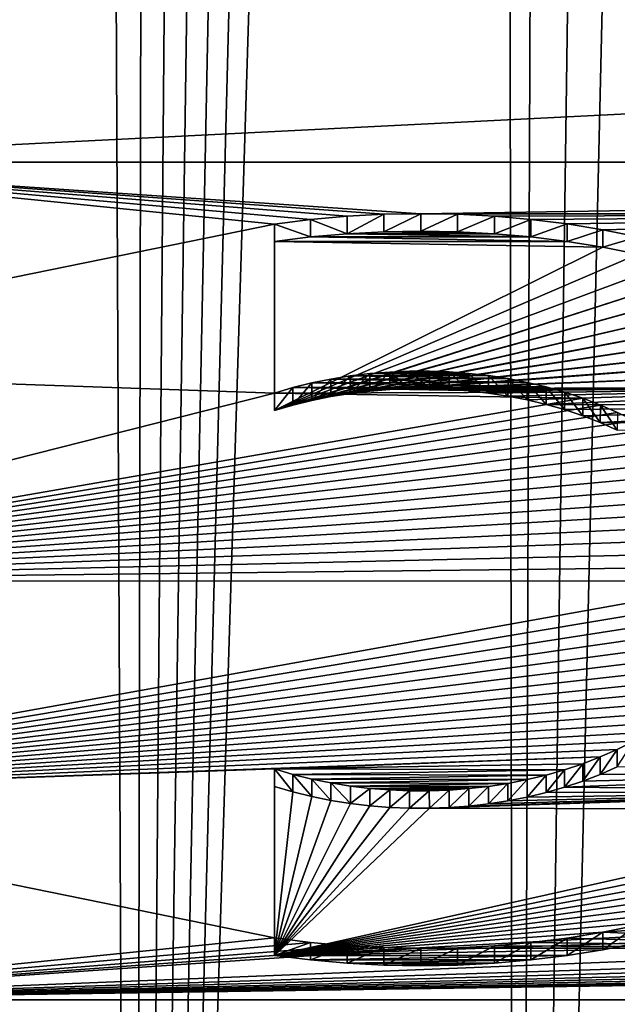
# Model space of a CAD drawing. Header units: metres. Extents: x -109 to 109, y -67 to 73.
# Tile 159 of 253: x 72.64 to 74.04, y -59.19 to -56.89. Entities that reach past the tile are written whole.
import ezdxf

# ---------------------------------------------------------------- set-up
doc = ezdxf.new("R2010")
doc.units = ezdxf.units.M
doc.layers.add('solid_508035_K244200000C76', color=7, linetype='CONTINUOUS')

msp = doc.modelspace()

# ---------------------------------------------------------------- linework, layer by layer
at = {"layer": 'solid_508035_K244200000C76'}
for points in [[(73.801636, -65.569527, 20.97179), (74.190025, -37.666679, 2.916533), (74.455818, -37.418842, 2.794202)], [(74.69976, -65.594063, 21.122646), (73.801636, -65.569527, 20.97179), (74.455818, -37.418842, 2.794202)], [(73.801636, -65.569527, 20.97179), (73.907326, -37.96545, 3.064217), (74.190025, -37.666679, 2.916533)], [(73.801636, -65.569527, 20.97179), (73.759514, -38.136528, 3.148916), (73.907326, -37.96545, 3.064217)], [(72.905945, -65.534691, 20.759512), (73.607391, -38.322773, 3.241128), (73.759514, -38.136528, 3.148916)], [(73.801636, -65.569527, 20.97179), (72.905945, -65.534691, 20.759512), (73.759514, -38.136528, 3.148916)], [(72.905945, -65.534691, 20.759512), (73.451065, -38.526131, 3.342), (73.607391, -38.322773, 3.241128)], [(72.905945, -65.534691, 20.759512), (73.290573, -38.746723, 3.451472), (73.451065, -38.526131, 3.342)], [(72.905945, -65.534691, 20.759512), (73.125946, -38.986641, 3.570763), (73.290573, -38.746723, 3.451472)], [(72.905945, -65.534691, 20.759512), (72.957214, -39.246002, 3.699805), (73.125946, -38.986641, 3.570763)], [(72.905945, -65.534691, 20.759512), (72.784477, -39.527267, 3.840062), (72.957214, -39.246002, 3.699805)], [(72.013756, -65.489098, 20.484795), (72.607765, -39.83057, 3.991472), (72.784477, -39.527267, 3.840062)], [(72.905945, -65.534691, 20.759512), (72.013756, -65.489098, 20.484795), (72.784477, -39.527267, 3.840062)], [(71.801529, -57.219379, 42.153057), (81.198471, -57.219379, 42.153057), (80.830116, -56.766289, 42.800137)], [(71.801529, -57.219379, 42.153057), (80.830116, -56.766289, 42.800137), (72.169884, -56.766289, 42.800137)], [(73.236, -57.36409, 41.946388), (71.801529, -57.219379, 42.153057), (71.575966, -57.702229, 41.463474)], [(73.578979, -57.339874, 41.980976), (81.198471, -57.219379, 42.153057), (71.801529, -57.219379, 42.153057)], [(73.492569, -57.3414, 41.978794), (73.578979, -57.339874, 41.980976), (71.801529, -57.219379, 42.153057)], [(73.406349, -57.345955, 41.972286), (73.492569, -57.3414, 41.978794), (71.801529, -57.219379, 42.153057)], [(73.320786, -57.353519, 41.961483), (73.406349, -57.345955, 41.972286), (71.801529, -57.219379, 42.153057)], [(73.236, -57.36409, 41.946388), (73.320786, -57.353519, 41.961483), (71.801529, -57.219379, 42.153057)], [(73.578979, -57.339874, 41.980976), (75.557144, -57.339874, 41.980972), (81.198471, -57.219379, 42.153057)], [(73.320793, -57.394478, 41.990162), (73.320786, -57.353519, 41.961483), (73.236, -57.36409, 41.946388)], [(73.406364, -57.386913, 42.000969), (73.406349, -57.345955, 41.972286), (73.320786, -57.353519, 41.961483)], [(73.320793, -57.394478, 41.990162), (73.406364, -57.386913, 42.000969), (73.320786, -57.353519, 41.961483)], [(73.406364, -57.386913, 42.000969), (73.492569, -57.3414, 41.978794), (73.406349, -57.345955, 41.972286)], [(73.406364, -57.386913, 42.000969), (73.492584, -57.382355, 42.007477), (73.492569, -57.3414, 41.978794)], [(73.492584, -57.382355, 42.007477), (73.578979, -57.339874, 41.980976), (73.492569, -57.3414, 41.978794)], [(73.492584, -57.382355, 42.007477), (73.578995, -57.380829, 42.009655), (73.578979, -57.339874, 41.980976)], [(73.578979, -57.339874, 41.980976), (73.665421, -57.341381, 41.978821), (75.557144, -57.339874, 41.980972)], [(73.578995, -57.380829, 42.009655), (73.665421, -57.341381, 41.978821), (73.578979, -57.339874, 41.980976)], [(73.578995, -57.380829, 42.009655), (73.665443, -57.382339, 42.0075), (73.665421, -57.341381, 41.978821)], [(73.665421, -57.341381, 41.978821), (73.751663, -57.345917, 41.972347), (75.557144, -57.339874, 41.980972)], [(73.665443, -57.382339, 42.0075), (73.751663, -57.345917, 41.972347), (73.665421, -57.341381, 41.978821)], [(73.665443, -57.382339, 42.0075), (73.751694, -57.386875, 42.001022), (73.751663, -57.345917, 41.972347)], [(73.751663, -57.345917, 41.972347), (73.837219, -57.353458, 41.961571), (75.557144, -57.339874, 41.980972)], [(73.751694, -57.386875, 42.001022), (73.837219, -57.353458, 41.961571), (73.751663, -57.345917, 41.972347)], [(73.751694, -57.386875, 42.001022), (73.83725, -57.394421, 41.990246), (73.837219, -57.353458, 41.961571)], [(73.837219, -57.353458, 41.961571), (73.921951, -57.364006, 41.94651), (75.557144, -57.339874, 41.980972)], [(73.83725, -57.394421, 41.990246), (73.921951, -57.364006, 41.94651), (73.837219, -57.353458, 41.961571)], [(73.921951, -57.364006, 41.94651), (74.005669, -57.377529, 41.927193), (75.557144, -57.339874, 41.980972)], [(74.005669, -57.377529, 41.927193), (74.087837, -57.39397, 41.903713), (75.557144, -57.339874, 41.980972)], [(73.236, -57.759964, 41.381023), (73.236, -57.36409, 41.946388), (71.575966, -57.702229, 41.463474)], [(73.236, -57.405048, 41.975067), (73.236, -57.36409, 41.946388), (73.236, -57.759964, 41.381023)], [(73.236, -57.405048, 41.975067), (73.320793, -57.394478, 41.990162), (73.236, -57.36409, 41.946388)], [(73.83725, -57.394421, 41.990246), (73.921989, -57.404968, 41.975182), (73.921951, -57.364006, 41.94651)], [(73.921989, -57.404968, 41.975182), (74.005669, -57.377529, 41.927193), (73.921951, -57.364006, 41.94651)], [(73.921989, -57.404968, 41.975182), (74.005699, -57.418495, 41.955864), (74.005669, -57.377529, 41.927193)], [(74.005699, -57.418495, 41.955864), (74.087837, -57.39397, 41.903713), (74.005669, -57.377529, 41.927193)], [(73.236, -57.405048, 41.975067), (73.921989, -57.404968, 41.975182), (73.320793, -57.394478, 41.990162)], [(73.320793, -57.394478, 41.990162), (73.83725, -57.394421, 41.990246), (73.406364, -57.386913, 42.000969)], [(73.320793, -57.394478, 41.990162), (73.921989, -57.404968, 41.975182), (73.83725, -57.394421, 41.990246)], [(73.406364, -57.386913, 42.000969), (73.751694, -57.386875, 42.001022), (73.492584, -57.382355, 42.007477)], [(73.406364, -57.386913, 42.000969), (73.83725, -57.394421, 41.990246), (73.751694, -57.386875, 42.001022)], [(73.492584, -57.382355, 42.007477), (73.665443, -57.382339, 42.0075), (73.578995, -57.380829, 42.009655)], [(73.492584, -57.382355, 42.007477), (73.751694, -57.386875, 42.001022), (73.665443, -57.382339, 42.0075)], [(74.005699, -57.418495, 41.955864), (74.087883, -57.43494, 41.932377), (74.087837, -57.39397, 41.903713)], [(73.236, -57.405048, 41.975067), (74.005699, -57.418495, 41.955864), (73.921989, -57.404968, 41.975182)], [(73.236, -57.800919, 41.409702), (73.236, -57.405048, 41.975067), (73.236, -57.759964, 41.381023)], [(73.236, -57.800919, 41.409702), (74.005699, -57.418495, 41.955864), (73.236, -57.405048, 41.975067)], [(73.236, -57.800919, 41.409702), (74.087883, -57.43494, 41.932377), (74.005699, -57.418495, 41.955864)], [(73.236, -57.800919, 41.409702), (74.168373, -57.454277, 41.904758), (74.087883, -57.43494, 41.932377)], [(73.236, -57.800919, 41.409702), (74.246979, -57.476471, 41.873066), (74.168373, -57.454277, 41.904758)], [(73.27935, -57.78825, 41.427799), (74.246979, -57.476471, 41.873066), (73.236, -57.800919, 41.409702)], [(73.27935, -57.78825, 41.427799), (74.323288, -57.501431, 41.837418), (74.246979, -57.476471, 41.873066)], [(73.323494, -57.77737, 41.443336), (74.323288, -57.501431, 41.837418), (73.27935, -57.78825, 41.427799)], [(73.323494, -57.77737, 41.443336), (74.397018, -57.529083, 41.797924), (74.323288, -57.501431, 41.837418)], [(73.368423, -57.768284, 41.456314), (74.397018, -57.529083, 41.797924), (73.323494, -57.77737, 41.443336)], [(73.368423, -57.768284, 41.456314), (74.467987, -57.559372, 41.754669), (74.397018, -57.529083, 41.797924)], [(73.413887, -57.76099, 41.466728), (74.467987, -57.559372, 41.754669), (73.368423, -57.768284, 41.456314)], [(73.413887, -57.76099, 41.466728), (74.535919, -57.592213, 41.707771), (74.467987, -57.559372, 41.754669)], [(73.459816, -57.755489, 41.474583), (74.535919, -57.592213, 41.707771), (73.413887, -57.76099, 41.466728)], [(73.459816, -57.755489, 41.474583), (74.600449, -57.627445, 41.657452), (74.535919, -57.592213, 41.707771)], [(73.506134, -57.751778, 41.479889), (74.600449, -57.627445, 41.657452), (73.459816, -57.755489, 41.474583)], [(73.506134, -57.751778, 41.479889), (74.661385, -57.664993, 41.603825), (74.600449, -57.627445, 41.657452)], [(73.552582, -57.749851, 41.482635), (74.661385, -57.664993, 41.603825), (73.506134, -57.751778, 41.479889)], [(73.552582, -57.749851, 41.482635), (74.718552, -57.704788, 41.546997), (74.661385, -57.664993, 41.603825)], [(73.236, -57.759964, 41.381023), (71.575966, -57.702229, 41.463474), (71.5, -58.200237, 40.752247)], [(73.783516, -57.726147, 41.429321), (73.413872, -57.720036, 41.438046), (73.368416, -57.727325, 41.427631)], [(73.368423, -57.768284, 41.456314), (73.368416, -57.727325, 41.427631), (73.413872, -57.720036, 41.438046)], [(73.413887, -57.76099, 41.466728), (73.368423, -57.768284, 41.456314), (73.413872, -57.720036, 41.438046)], [(73.737953, -57.719109, 41.439369), (73.459801, -57.714535, 41.445904), (73.413872, -57.720036, 41.438046)], [(73.413887, -57.76099, 41.466728), (73.413872, -57.720036, 41.438046), (73.459801, -57.714535, 41.445904)], [(73.783516, -57.726147, 41.429321), (73.737953, -57.719109, 41.439369), (73.413872, -57.720036, 41.438046)], [(73.459816, -57.755489, 41.474583), (73.413887, -57.76099, 41.466728), (73.459801, -57.714535, 41.445904)], [(73.691971, -57.713875, 41.446846), (73.506134, -57.710819, 41.45121), (73.459801, -57.714535, 41.445904)], [(73.459816, -57.755489, 41.474583), (73.459801, -57.714535, 41.445904), (73.506134, -57.710819, 41.45121)], [(73.737953, -57.719109, 41.439369), (73.691971, -57.713875, 41.446846), (73.459801, -57.714535, 41.445904)], [(73.506134, -57.751778, 41.479889), (73.459816, -57.755489, 41.474583), (73.506134, -57.710819, 41.45121)], [(73.645615, -57.710423, 41.451775), (73.552589, -57.708893, 41.453957), (73.506134, -57.710819, 41.45121)], [(73.552582, -57.749851, 41.482635), (73.506134, -57.710819, 41.45121), (73.552589, -57.708893, 41.453957)], [(73.691971, -57.713875, 41.446846), (73.645615, -57.710423, 41.451775), (73.506134, -57.710819, 41.45121)], [(73.552582, -57.749851, 41.482635), (73.506134, -57.751778, 41.479889), (73.506134, -57.710819, 41.45121)], [(73.599075, -57.749722, 41.482826), (74.718552, -57.704788, 41.546997), (73.552582, -57.749851, 41.482635)], [(73.599075, -57.749722, 41.482826), (73.552582, -57.749851, 41.482635), (73.552589, -57.708893, 41.453957)], [(73.645615, -57.710423, 41.451775), (73.599091, -57.708763, 41.454147), (73.552589, -57.708893, 41.453957)], [(73.599075, -57.749722, 41.482826), (73.552589, -57.708893, 41.453957), (73.599091, -57.708763, 41.454147)], [(73.599075, -57.749722, 41.482826), (74.771568, -57.746586, 41.487297), (74.718552, -57.704788, 41.546997)], [(73.645576, -57.751381, 41.480453), (73.599075, -57.749722, 41.482826), (73.599091, -57.708763, 41.454147)], [(73.645576, -57.751381, 41.480453), (73.599091, -57.708763, 41.454147), (73.645615, -57.710423, 41.451775)], [(73.69191, -57.754826, 41.475533), (73.645576, -57.751381, 41.480453), (73.645615, -57.710423, 41.451775)], [(73.69191, -57.754826, 41.475533), (73.645615, -57.710423, 41.451775), (73.691971, -57.713875, 41.446846)], [(73.737869, -57.760056, 41.468063), (73.69191, -57.754826, 41.475533), (73.691971, -57.713875, 41.446846)], [(73.737869, -57.760056, 41.468063), (73.691971, -57.713875, 41.446846), (73.737953, -57.719109, 41.439369)], [(73.783424, -57.767086, 41.458019), (73.737869, -57.760056, 41.468063), (73.737953, -57.719109, 41.439369)], [(73.783424, -57.767086, 41.458019), (73.737953, -57.719109, 41.439369), (73.783516, -57.726147, 41.429321)], [(73.916328, -57.758011, 41.383816), (73.279343, -57.747295, 41.399117), (73.236, -57.759964, 41.381023)], [(73.236, -57.800919, 41.409702), (73.236, -57.759964, 41.381023), (73.279343, -57.747295, 41.399117)], [(73.27935, -57.78825, 41.427799), (73.236, -57.800919, 41.409702), (73.279343, -57.747295, 41.399117)], [(73.872894, -57.745602, 41.401531), (73.323479, -57.736416, 41.414654), (73.279343, -57.747295, 41.399117)], [(73.27935, -57.78825, 41.427799), (73.279343, -57.747295, 41.399117), (73.323479, -57.736416, 41.414654)], [(73.916328, -57.758011, 41.383816), (73.872894, -57.745602, 41.401531), (73.279343, -57.747295, 41.399117)], [(73.323494, -57.77737, 41.443336), (73.27935, -57.78825, 41.427799), (73.323479, -57.736416, 41.414654)], [(73.82859, -57.734982, 41.416702), (73.368416, -57.727325, 41.427631), (73.323479, -57.736416, 41.414654)], [(73.323494, -57.77737, 41.443336), (73.323479, -57.736416, 41.414654), (73.368416, -57.727325, 41.427631)], [(73.872894, -57.745602, 41.401531), (73.82859, -57.734982, 41.416702), (73.323479, -57.736416, 41.414654)], [(73.368423, -57.768284, 41.456314), (73.323494, -57.77737, 41.443336), (73.368416, -57.727325, 41.427631)], [(73.82859, -57.734982, 41.416702), (73.783516, -57.726147, 41.429321), (73.368416, -57.727325, 41.427631)], [(73.645576, -57.751381, 41.480453), (74.771568, -57.746586, 41.487297), (73.599075, -57.749722, 41.482826)], [(73.69191, -57.754826, 41.475533), (74.771568, -57.746586, 41.487297), (73.645576, -57.751381, 41.480453)], [(73.737869, -57.760056, 41.468063), (74.771568, -57.746586, 41.487297), (73.69191, -57.754826, 41.475533)], [(73.783424, -57.767086, 41.458019), (74.771568, -57.746586, 41.487297), (73.737869, -57.760056, 41.468063)], [(73.828491, -57.775917, 41.445412), (73.783424, -57.767086, 41.458019), (73.783516, -57.726147, 41.429321)], [(73.828491, -57.775917, 41.445412), (74.771568, -57.746586, 41.487297), (73.783424, -57.767086, 41.458019)], [(73.828491, -57.775917, 41.445412), (73.783516, -57.726147, 41.429321), (73.82859, -57.734982, 41.416702)], [(73.872757, -57.786522, 41.430264), (73.828491, -57.775917, 41.445412), (73.82859, -57.734982, 41.416702)], [(73.872757, -57.786522, 41.430264), (74.771568, -57.746586, 41.487297), (73.828491, -57.775917, 41.445412)], [(73.872757, -57.786522, 41.430264), (73.82859, -57.734982, 41.416702), (73.872894, -57.745602, 41.401531)], [(73.916161, -57.798916, 41.412563), (73.872757, -57.786522, 41.430264), (73.872894, -57.745602, 41.401531)], [(73.872757, -57.786522, 41.430264), (74.820282, -57.790287, 41.424889), (74.771568, -57.746586, 41.487297)], [(73.916161, -57.798916, 41.412563), (73.872894, -57.745602, 41.401531), (73.916328, -57.758011, 41.383816)], [(73.958778, -57.772202, 41.363548), (73.236, -57.759964, 41.381023), (71.5, -58.200237, 40.752247)], [(73.958778, -57.772202, 41.363548), (73.916328, -57.758011, 41.383816), (73.236, -57.759964, 41.381023)], [(73.958656, -57.813114, 41.392284), (73.916161, -57.798916, 41.412563), (73.916328, -57.758011, 41.383816)], [(73.958656, -57.813114, 41.392284), (73.916328, -57.758011, 41.383816), (73.958778, -57.772202, 41.363548)], [(74.000031, -57.788166, 41.340748), (73.958778, -57.772202, 41.363548), (71.5, -58.200237, 40.752247)], [(74.039963, -57.805889, 41.315437), (74.000031, -57.788166, 41.340748), (71.5, -58.200237, 40.752247)], [(73.916161, -57.798916, 41.412563), (74.820282, -57.790287, 41.424889), (73.872757, -57.786522, 41.430264)], [(73.958656, -57.813114, 41.392284), (74.820282, -57.790287, 41.424889), (73.916161, -57.798916, 41.412563)], [(73.999886, -57.829063, 41.369511), (73.958656, -57.813114, 41.392284), (73.958778, -57.772202, 41.363548)], [(73.999886, -57.829063, 41.369511), (74.820282, -57.790287, 41.424889), (73.958656, -57.813114, 41.392284)], [(73.999886, -57.829063, 41.369511), (73.958778, -57.772202, 41.363548), (74.000031, -57.788166, 41.340748)], [(74.039772, -57.846756, 41.344246), (73.999886, -57.829063, 41.369511), (74.000031, -57.788166, 41.340748)], [(73.999886, -57.829063, 41.369511), (74.86454, -57.835815, 41.359871), (74.820282, -57.790287, 41.424889)], [(74.039772, -57.846756, 41.344246), (74.000031, -57.788166, 41.340748), (74.039963, -57.805889, 41.315437)], [(74.0783, -57.825314, 41.287693), (74.039963, -57.805889, 41.315437), (71.5, -58.200237, 40.752247)], [(74.114906, -57.846432, 41.257534), (74.0783, -57.825314, 41.287693), (71.5, -58.200237, 40.752247)], [(74.039772, -57.846756, 41.344246), (74.86454, -57.835815, 41.359871), (73.999886, -57.829063, 41.369511)], [(74.149681, -57.869236, 41.224968), (74.114906, -57.846432, 41.257534), (71.5, -58.200237, 40.752247)], [(74.182236, -57.89357, 41.190216), (74.149681, -57.869236, 41.224968), (71.5, -58.200237, 40.752247)], [(74.212471, -57.919403, 41.15332), (74.182236, -57.89357, 41.190216), (71.5, -58.200237, 40.752247)], [(74.240234, -57.946716, 41.114311), (74.212471, -57.919403, 41.15332), (71.5, -58.200237, 40.752247)], [(74.265228, -57.975304, 41.073486), (74.240234, -57.946716, 41.114311), (71.5, -58.200237, 40.752247)], [(74.287331, -58.005077, 41.030968), (74.265228, -57.975304, 41.073486), (71.5, -58.200237, 40.752247)], [(74.306343, -58.035923, 40.986916), (74.287331, -58.005077, 41.030968), (71.5, -58.200237, 40.752247)], [(74.322144, -58.067688, 40.941544), (74.306343, -58.035923, 40.986916), (71.5, -58.200237, 40.752247)], [(74.334572, -58.100178, 40.895145), (74.322144, -58.067688, 40.941544), (71.5, -58.200237, 40.752247)], [(74.343506, -58.133221, 40.847958), (74.334572, -58.100178, 40.895145), (71.5, -58.200237, 40.752247)], [(74.348915, -58.166714, 40.800121), (74.343506, -58.133221, 40.847958), (71.5, -58.200237, 40.752247)], [(74.350708, -58.200336, 40.752106), (74.348915, -58.166714, 40.800121), (71.5, -58.200237, 40.752247)], [(74.350708, -58.200336, 40.752106), (71.5, -58.200237, 40.752247), (71.575966, -58.698246, 40.041016)], [(74.3489, -58.233955, 40.704094), (74.350708, -58.200336, 40.752106), (71.575966, -58.698246, 40.041016)], [(74.343468, -58.267441, 40.656269), (74.3489, -58.233955, 40.704094), (71.575966, -58.698246, 40.041016)], [(74.334511, -58.30048, 40.609081), (74.343468, -58.267441, 40.656269), (71.575966, -58.698246, 40.041016)], [(74.32206, -58.332981, 40.562668), (74.334511, -58.30048, 40.609081), (71.575966, -58.698246, 40.041016)], [(74.306252, -58.364727, 40.51733), (74.32206, -58.332981, 40.562668), (71.575966, -58.698246, 40.041016)], [(74.287224, -58.395561, 40.473293), (74.306252, -58.364727, 40.51733), (71.575966, -58.698246, 40.041016)], [(74.265083, -58.425358, 40.430744), (74.287224, -58.395561, 40.473293), (71.575966, -58.698246, 40.041016)], [(74.240082, -58.453922, 40.389946), (74.265083, -58.425358, 40.430744), (71.575966, -58.698246, 40.041016)], [(74.212326, -58.481201, 40.350986), (74.240082, -58.453922, 40.389946), (71.575966, -58.698246, 40.041016)], [(74.182045, -58.507057, 40.314064), (74.212326, -58.481201, 40.350986), (71.575966, -58.698246, 40.041016)], [(74.149475, -58.531391, 40.279312), (74.182045, -58.507057, 40.314064), (71.575966, -58.698246, 40.041016)], [(74.114738, -58.55415, 40.246811), (74.149475, -58.531391, 40.279312), (71.575966, -58.698246, 40.041016)], [(74.07811, -58.57526, 40.216656), (74.114738, -58.55415, 40.246811), (71.575966, -58.698246, 40.041016)], [(74.039734, -58.594696, 40.1889), (74.07811, -58.57526, 40.216656), (71.575966, -58.698246, 40.041016)], [(74.039772, -58.635635, 40.217606), (74.07811, -58.57526, 40.216656), (74.039734, -58.594696, 40.1889)], [(73.999847, -58.612389, 40.163635), (74.039734, -58.594696, 40.1889), (71.575966, -58.698246, 40.041016)], [(73.999886, -58.653328, 40.192337), (74.039734, -58.594696, 40.1889), (73.999847, -58.612389, 40.163635)], [(73.999886, -58.653328, 40.192337), (74.039772, -58.635635, 40.217606), (74.039734, -58.594696, 40.1889)], [(73.999847, -58.612389, 40.163635), (71.575966, -58.698246, 40.041016), (73.236, -58.640514, 40.123466)], [(73.958618, -58.628334, 40.140862), (73.999847, -58.612389, 40.163635), (73.236, -58.640514, 40.123466)], [(73.958656, -58.669277, 40.169563), (73.999847, -58.612389, 40.163635), (73.958618, -58.628334, 40.140862)], [(73.958656, -58.669277, 40.169563), (73.999886, -58.653328, 40.192337), (73.999847, -58.612389, 40.163635)], [(73.236, -59.036385, 39.558102), (73.236, -58.640514, 40.123466), (71.575966, -58.698246, 40.041016)], [(73.916138, -58.642525, 40.120598), (73.958618, -58.628334, 40.140862), (73.236, -58.640514, 40.123466)], [(73.236, -58.681473, 40.152145), (73.236, -58.640514, 40.123466), (73.236, -59.036385, 39.558102)], [(73.27935, -58.653183, 40.105373), (73.916138, -58.642525, 40.120598), (73.236, -58.640514, 40.123466)], [(73.27935, -58.694141, 40.134052), (73.27935, -58.653183, 40.105373), (73.236, -58.640514, 40.123466)], [(73.27935, -58.694141, 40.134052), (73.236, -58.640514, 40.123466), (73.236, -58.681473, 40.152145)], [(73.27935, -58.653183, 40.105373), (73.872734, -58.654915, 40.102898), (73.916138, -58.642525, 40.120598)], [(73.872757, -58.695869, 40.131584), (73.916138, -58.642525, 40.120598), (73.872734, -58.654915, 40.102898)], [(73.872757, -58.695869, 40.131584), (73.916161, -58.683475, 40.149284), (73.916138, -58.642525, 40.120598)], [(73.916161, -58.683475, 40.149284), (73.958618, -58.628334, 40.140862), (73.916138, -58.642525, 40.120598)], [(73.916161, -58.683475, 40.149284), (73.958656, -58.669277, 40.169563), (73.958618, -58.628334, 40.140862)], [(73.916161, -58.683475, 40.149284), (74.820282, -58.692104, 40.136963), (74.86454, -58.646576, 40.201981)], [(73.916161, -58.683475, 40.149284), (74.86454, -58.646576, 40.201981), (73.958656, -58.669277, 40.169563)], [(73.958656, -58.669277, 40.169563), (74.86454, -58.646576, 40.201981), (73.999886, -58.653328, 40.192337)], [(73.999886, -58.653328, 40.192337), (74.86454, -58.646576, 40.201981), (74.039772, -58.635635, 40.217606)], [(73.27935, -58.653183, 40.105373), (73.323486, -58.664063, 40.089836), (73.872734, -58.654915, 40.102898)], [(73.323494, -58.705021, 40.118515), (73.323486, -58.664063, 40.089836), (73.27935, -58.653183, 40.105373)], [(73.27935, -58.694141, 40.134052), (73.323494, -58.705021, 40.118515), (73.27935, -58.653183, 40.105373)], [(73.323486, -58.664063, 40.089836), (73.828468, -58.66552, 40.087753), (73.872734, -58.654915, 40.102898)], [(73.323486, -58.664063, 40.089836), (73.368431, -58.673153, 40.076855), (73.828468, -58.66552, 40.087753)], [(73.368423, -58.714108, 40.105534), (73.368431, -58.673153, 40.076855), (73.323486, -58.664063, 40.089836)], [(73.323494, -58.705021, 40.118515), (73.368423, -58.714108, 40.105534), (73.323486, -58.664063, 40.089836)], [(73.368431, -58.673153, 40.076855), (73.783401, -58.674351, 40.075146), (73.828468, -58.66552, 40.087753)], [(73.783424, -58.715305, 40.103828), (73.828468, -58.66552, 40.087753), (73.783401, -58.674351, 40.075146)], [(73.783424, -58.715305, 40.103828), (73.828491, -58.706474, 40.11644), (73.828468, -58.66552, 40.087753)], [(73.828491, -58.706474, 40.11644), (73.872734, -58.654915, 40.102898), (73.828468, -58.66552, 40.087753)], [(73.828491, -58.706474, 40.11644), (73.872757, -58.695869, 40.131584), (73.872734, -58.654915, 40.102898)], [(73.236, -59.077343, 39.586781), (73.236, -58.681473, 40.152145), (73.236, -59.036385, 39.558102)], [(73.27935, -58.694141, 40.134052), (73.236, -58.681473, 40.152145), (73.236, -59.077343, 39.586781)], [(73.368423, -58.714108, 40.105534), (73.413887, -58.721401, 40.095119), (73.368431, -58.673153, 40.076855)], [(73.368431, -58.673153, 40.076855), (73.413887, -58.680443, 40.066441), (73.783401, -58.674351, 40.075146)], [(73.413887, -58.721401, 40.095119), (73.413887, -58.680443, 40.066441), (73.368431, -58.673153, 40.076855)], [(73.413887, -58.680443, 40.066441), (73.737854, -58.681381, 40.065105), (73.783401, -58.674351, 40.075146)], [(73.413887, -58.680443, 40.066441), (73.459801, -58.685944, 40.058586), (73.737854, -58.681381, 40.065105)], [(73.413887, -58.721401, 40.095119), (73.459801, -58.685944, 40.058586), (73.413887, -58.680443, 40.066441)], [(73.413887, -58.721401, 40.095119), (73.459816, -58.726902, 40.087265), (73.459801, -58.685944, 40.058586)], [(73.459801, -58.685944, 40.058586), (73.691895, -58.686607, 40.057636), (73.737854, -58.681381, 40.065105)], [(73.459801, -58.685944, 40.058586), (73.506119, -58.689659, 40.053284), (73.691895, -58.686607, 40.057636)], [(73.459816, -58.726902, 40.087265), (73.506119, -58.689659, 40.053284), (73.459801, -58.685944, 40.058586)], [(73.459816, -58.726902, 40.087265), (73.506134, -58.730618, 40.081959), (73.506119, -58.689659, 40.053284)], [(73.506119, -58.689659, 40.053284), (73.645561, -58.690056, 40.052715), (73.691895, -58.686607, 40.057636)], [(73.506119, -58.689659, 40.053284), (73.552567, -58.691582, 40.050533), (73.645561, -58.690056, 40.052715)], [(73.506134, -58.730618, 40.081959), (73.552567, -58.691582, 40.050533), (73.506119, -58.689659, 40.053284)], [(73.506134, -58.730618, 40.081959), (73.552582, -58.73254, 40.079212), (73.552567, -58.691582, 40.050533)], [(73.552567, -58.691582, 40.050533), (73.59906, -58.691715, 40.050346), (73.645561, -58.690056, 40.052715)], [(73.552582, -58.73254, 40.079212), (73.59906, -58.691715, 40.050346), (73.552567, -58.691582, 40.050533)], [(73.552582, -58.73254, 40.079212), (73.599075, -58.73267, 40.079025), (73.59906, -58.691715, 40.050346)], [(73.599075, -58.73267, 40.079025), (73.645561, -58.690056, 40.052715), (73.59906, -58.691715, 40.050346)], [(73.599075, -58.73267, 40.079025), (73.645576, -58.731014, 40.081394), (73.645561, -58.690056, 40.052715)], [(73.599075, -58.73267, 40.079025), (74.771568, -58.735806, 40.074551), (74.820282, -58.692104, 40.136963)], [(73.599075, -58.73267, 40.079025), (74.820282, -58.692104, 40.136963), (73.645576, -58.731014, 40.081394)], [(73.645576, -58.731014, 40.081394), (73.691895, -58.686607, 40.057636), (73.645561, -58.690056, 40.052715)], [(73.645576, -58.731014, 40.081394), (73.69191, -58.727566, 40.086315), (73.691895, -58.686607, 40.057636)], [(73.645576, -58.731014, 40.081394), (74.820282, -58.692104, 40.136963), (73.69191, -58.727566, 40.086315)], [(73.69191, -58.727566, 40.086315), (73.737854, -58.681381, 40.065105), (73.691895, -58.686607, 40.057636)], [(73.69191, -58.727566, 40.086315), (73.737869, -58.722336, 40.093788), (73.737854, -58.681381, 40.065105)], [(73.69191, -58.727566, 40.086315), (74.820282, -58.692104, 40.136963), (73.737869, -58.722336, 40.093788)], [(73.737869, -58.722336, 40.093788), (73.783401, -58.674351, 40.075146), (73.737854, -58.681381, 40.065105)], [(73.737869, -58.722336, 40.093788), (73.783424, -58.715305, 40.103828), (73.783401, -58.674351, 40.075146)], [(73.737869, -58.722336, 40.093788), (74.820282, -58.692104, 40.136963), (73.783424, -58.715305, 40.103828)], [(73.783424, -58.715305, 40.103828), (74.820282, -58.692104, 40.136963), (73.828491, -58.706474, 40.11644)], [(73.828491, -58.706474, 40.11644), (74.820282, -58.692104, 40.136963), (73.872757, -58.695869, 40.131584)], [(73.872757, -58.695869, 40.131584), (74.820282, -58.692104, 40.136963), (73.916161, -58.683475, 40.149284)], [(73.236, -59.036385, 39.558102), (71.575966, -58.698246, 40.041016), (71.801529, -59.181095, 39.351437)], [(73.27935, -58.694141, 40.134052), (73.236, -59.077343, 39.586781), (73.323494, -58.705021, 40.118515)], [(73.323494, -58.705021, 40.118515), (73.236, -59.077343, 39.586781), (73.368423, -58.714108, 40.105534)], [(73.368423, -58.714108, 40.105534), (73.236, -59.077343, 39.586781), (73.413887, -58.721401, 40.095119)], [(73.413887, -58.721401, 40.095119), (73.236, -59.077343, 39.586781), (73.459816, -58.726902, 40.087265)], [(73.459816, -58.726902, 40.087265), (73.236, -59.077343, 39.586781), (73.506134, -58.730618, 40.081959)], [(73.506134, -58.730618, 40.081959), (73.236, -59.077343, 39.586781), (73.552582, -58.73254, 40.079212)], [(73.552582, -58.73254, 40.079212), (73.236, -59.077343, 39.586781), (73.599075, -58.73267, 40.079025)], [(73.599075, -58.73267, 40.079025), (73.236, -59.077343, 39.586781), (74.771568, -58.735806, 40.074551)], [(74.771568, -58.735806, 40.074551), (73.236, -59.077343, 39.586781), (74.718552, -58.777603, 40.014854)], [(74.718552, -58.777603, 40.014854), (73.236, -59.077343, 39.586781), (74.661385, -58.817398, 39.958023)], [(74.661385, -58.817398, 39.958023), (73.236, -59.077343, 39.586781), (74.600449, -58.854946, 39.9044)], [(74.600449, -58.854946, 39.9044), (73.236, -59.077343, 39.586781), (74.535919, -58.890179, 39.85408)], [(74.535919, -58.890179, 39.85408), (73.236, -59.077343, 39.586781), (74.467987, -58.923019, 39.807178)], [(74.467987, -58.923019, 39.807178), (73.236, -59.077343, 39.586781), (74.397018, -58.953308, 39.763924)], [(74.397018, -58.953308, 39.763924), (73.236, -59.077343, 39.586781), (74.323288, -58.980961, 39.724434)], [(74.323288, -58.980961, 39.724434), (73.236, -59.077343, 39.586781), (74.246979, -59.00592, 39.688786)], [(74.246979, -59.00592, 39.688786), (73.236, -59.077343, 39.586781), (74.168373, -59.028114, 39.657089)], [(74.087868, -59.0065, 39.600788), (74.005684, -59.022942, 39.577301), (74.840904, -59.060604, 39.523518)], [(74.005699, -59.063896, 39.605984), (74.005684, -59.022942, 39.577301), (74.087868, -59.0065, 39.600788)], [(74.087883, -59.047451, 39.629471), (74.005699, -59.063896, 39.605984), (74.087868, -59.0065, 39.600788)], [(73.320786, -59.046955, 39.543007), (73.236, -59.036385, 39.558102), (71.801529, -59.181095, 39.351437)], [(74.168373, -59.028114, 39.657089), (73.236, -59.077343, 39.586781), (74.087883, -59.047451, 39.629471)], [(73.236, -59.077343, 39.586781), (73.236, -59.036385, 39.558102), (73.320786, -59.046955, 39.543007)], [(73.921967, -59.036469, 39.557983), (73.837227, -59.047016, 39.542919), (74.840904, -59.060604, 39.523518)], [(73.83725, -59.087971, 39.571602), (73.837227, -59.047016, 39.542919), (73.921967, -59.036469, 39.557983)], [(73.921989, -59.077423, 39.586666), (73.83725, -59.087971, 39.571602), (73.921967, -59.036469, 39.557983)], [(74.005684, -59.022942, 39.577301), (73.921967, -59.036469, 39.557983), (74.840904, -59.060604, 39.523518)], [(73.921989, -59.077423, 39.586666), (73.921967, -59.036469, 39.557983), (74.005684, -59.022942, 39.577301)], [(74.005699, -59.063896, 39.605984), (73.921989, -59.077423, 39.586666), (74.005684, -59.022942, 39.577301)], [(73.406349, -59.05452, 39.532204), (73.320786, -59.046955, 39.543007), (71.801529, -59.181095, 39.351437)], [(73.492569, -59.059078, 39.525696), (73.406349, -59.05452, 39.532204), (71.801529, -59.181095, 39.351437)], [(73.578979, -59.060604, 39.523518), (73.492569, -59.059078, 39.525696), (71.801529, -59.181095, 39.351437)], [(80.014, -59.060604, 39.523518), (71.801529, -59.181095, 39.351437), (81.198471, -59.181095, 39.351437)], [(79.328285, -59.060604, 39.523518), (71.801529, -59.181095, 39.351437), (80.014, -59.060604, 39.523518)], [(78.866821, -59.060604, 39.523518), (78.128288, -59.060604, 39.523518), (71.801529, -59.181095, 39.351437)], [(78.123283, -59.060604, 39.523518), (71.801529, -59.181095, 39.351437), (78.128288, -59.060604, 39.523518)], [(79.328285, -59.060604, 39.523518), (78.866821, -59.060604, 39.523518), (71.801529, -59.181095, 39.351437)], [(75.545891, -59.060604, 39.523518), (74.840904, -59.060604, 39.523518), (71.801529, -59.181095, 39.351437)], [(73.578979, -59.060604, 39.523518), (71.801529, -59.181095, 39.351437), (74.840904, -59.060604, 39.523518)], [(76.157143, -59.060604, 39.523518), (75.545891, -59.060604, 39.523518), (71.801529, -59.181095, 39.351437)], [(76.842857, -59.060604, 39.523518), (76.157143, -59.060604, 39.523518), (71.801529, -59.181095, 39.351437)], [(77.454109, -59.060604, 39.523518), (76.842857, -59.060604, 39.523518), (71.801529, -59.181095, 39.351437)], [(78.123283, -59.060604, 39.523518), (77.454109, -59.060604, 39.523518), (71.801529, -59.181095, 39.351437)], [(73.320793, -59.087914, 39.571686), (73.236, -59.077343, 39.586781), (73.320786, -59.046955, 39.543007)], [(74.087883, -59.047451, 39.629471), (73.236, -59.077343, 39.586781), (74.005699, -59.063896, 39.605984)], [(73.320793, -59.087914, 39.571686), (73.320786, -59.046955, 39.543007), (73.406349, -59.05452, 39.532204)], [(73.406364, -59.095478, 39.560883), (73.320793, -59.087914, 39.571686), (73.406349, -59.05452, 39.532204)], [(73.406364, -59.095478, 39.560883), (73.406349, -59.05452, 39.532204), (73.492569, -59.059078, 39.525696)], [(73.492584, -59.100037, 39.554375), (73.406364, -59.095478, 39.560883), (73.492569, -59.059078, 39.525696)], [(73.492584, -59.100037, 39.554375), (73.492569, -59.059078, 39.525696), (73.578979, -59.060604, 39.523518)], [(73.578995, -59.101563, 39.552197), (73.492584, -59.100037, 39.554375), (73.578979, -59.060604, 39.523518)], [(73.665421, -59.059097, 39.525669), (73.578979, -59.060604, 39.523518), (74.840904, -59.060604, 39.523518)], [(73.578995, -59.101563, 39.552197), (73.578979, -59.060604, 39.523518), (73.665421, -59.059097, 39.525669)], [(73.665443, -59.100052, 39.554348), (73.578995, -59.101563, 39.552197), (73.665421, -59.059097, 39.525669)], [(73.751671, -59.054562, 39.532146), (73.665421, -59.059097, 39.525669), (74.840904, -59.060604, 39.523518)], [(73.665443, -59.100052, 39.554348), (73.665421, -59.059097, 39.525669), (73.751671, -59.054562, 39.532146)], [(73.751694, -59.095516, 39.560829), (73.665443, -59.100052, 39.554348), (73.751671, -59.054562, 39.532146)], [(73.837227, -59.047016, 39.542919), (73.751671, -59.054562, 39.532146), (74.840904, -59.060604, 39.523518)], [(73.751694, -59.095516, 39.560829), (73.751671, -59.054562, 39.532146), (73.837227, -59.047016, 39.542919)], [(73.83725, -59.087971, 39.571602), (73.751694, -59.095516, 39.560829), (73.837227, -59.047016, 39.542919)], [(74.005699, -59.063896, 39.605984), (73.236, -59.077343, 39.586781), (73.921989, -59.077423, 39.586666)], [(73.921989, -59.077423, 39.586666), (73.236, -59.077343, 39.586781), (73.320793, -59.087914, 39.571686)], [(73.921989, -59.077423, 39.586666), (73.320793, -59.087914, 39.571686), (73.83725, -59.087971, 39.571602)], [(73.83725, -59.087971, 39.571602), (73.320793, -59.087914, 39.571686), (73.406364, -59.095478, 39.560883)], [(73.83725, -59.087971, 39.571602), (73.406364, -59.095478, 39.560883), (73.751694, -59.095516, 39.560829)], [(73.751694, -59.095516, 39.560829), (73.406364, -59.095478, 39.560883), (73.492584, -59.100037, 39.554375)], [(73.751694, -59.095516, 39.560829), (73.492584, -59.100037, 39.554375), (73.665443, -59.100052, 39.554348)], [(73.665443, -59.100052, 39.554348), (73.492584, -59.100037, 39.554375), (73.578995, -59.101563, 39.552197)], [(81.198471, -59.181095, 39.351437), (71.801529, -59.181095, 39.351437), (72.169884, -59.63419, 38.704353)], [(81.198471, -59.181095, 39.351437), (72.169884, -59.63419, 38.704353), (80.830116, -59.63419, 38.704353)]]:
    msp.add_3dface(points, dxfattribs=at)

doc.saveas('drawing.dxf')
